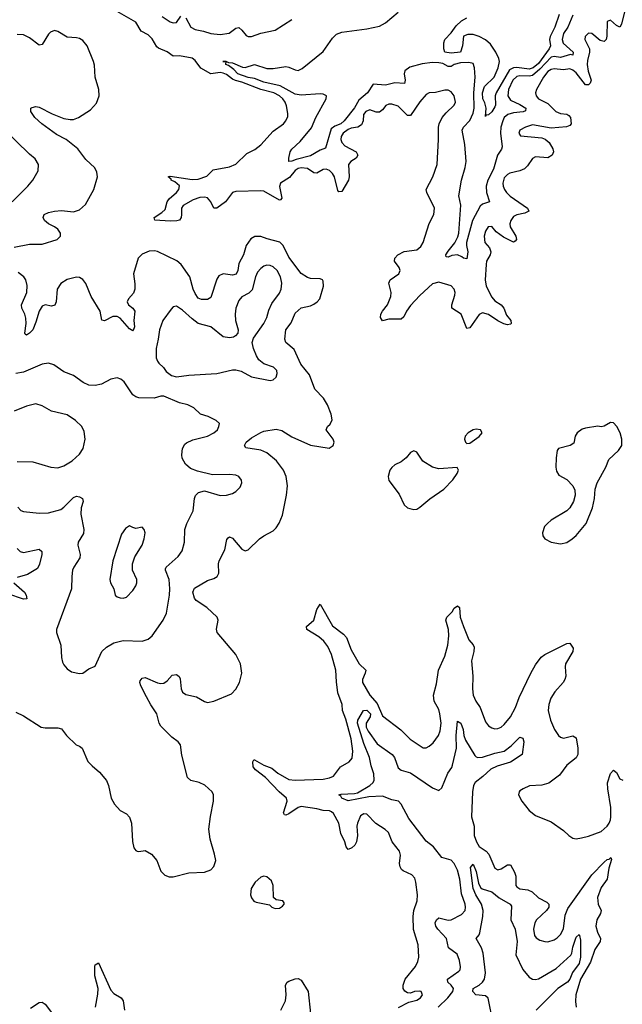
# Model space of a CAD drawing. Header units: inches. Extents: x 1682530 to 1839546, y 640742 to 791647.
# Tile 65 of 256: x 1704746 to 1708606, y 681888 to 688198. Entities that reach past the tile are written whole.
import ezdxf

# ---------------------------------------------------------------- set-up
doc = ezdxf.new("R2010")
doc.units = ezdxf.units.IN
doc.header["$MEASUREMENT"] = 0
doc.layers.add('B7608', color=7, linetype='Continuous')

msp = doc.modelspace()

# ---------------------------------------------------------------- linework, layer by layer
at = {"layer": 'B7608', "color": 5}
for points, elevation in [([(1708631.5, 688290), (1708600.8, 688170), (1708590, 688149.5), (1708570, 688160.5), (1708530, 688194.7), (1708510, 688185.2), (1708508, 688092), (1708502, 688070), (1708490, 688058), (1708463.4, 688063.4), (1708410, 688109.7), (1708390, 688111), (1708369.1, 688090), (1708366.9, 688070), (1708396.3, 688010), (1708396.8, 687990), (1708383.1, 687936.9), (1708382.2, 687910), (1708387.9, 687867.9), (1708407.7, 687810), (1708401.3, 687790), (1708390, 687780.3), (1708370, 687780.8), (1708310, 687856.1), (1708290, 687874.1), (1708270, 687882.8), (1708230, 687875.9), (1708170, 687882.5), (1708150, 687878.2), (1708130, 687865), (1708101.3, 687830), (1708055.9, 687750), (1708050.2, 687730), (1708053.8, 687710), (1708070.4, 687690), (1708130, 687660.2), (1708180.2, 687610), (1708210, 687597.4), (1708251.6, 687591.6), (1708263.9, 687583.9), (1708273.8, 687570), (1708278.9, 687530), (1708270, 687519.7), (1708248.4, 687511.6), (1708150, 687503), (1708030, 687523.1), (1707986.8, 687510), (1707948.9, 687490), (1707943.1, 687470), (1707954.4, 687454.4), (1708090, 687440.1), (1708112.5, 687432.5), (1708137.1, 687410), (1708160.2, 687370), (1708165.8, 687350), (1708156.1, 687330), (1708130, 687313.3), (1708050, 687319.3), (1708030, 687308.2), (1707999.7, 687260.3), (1707978.9, 687241.1), (1707950, 687228.5), (1707885.5, 687214.5), (1707870, 687206.6), (1707850, 687185.1), (1707841.7, 687150), (1707843.8, 687130), (1707851.1, 687110), (1707865.4, 687090), (1707887.4, 687067.4), (1707998, 686990), (1708007.2, 686970), (1707982.7, 686957.3), (1707930, 686947.6), (1707910, 686935.5), (1707891.3, 686910), (1707886.2, 686890), (1707888.6, 686870), (1707925, 686810), (1707927.7, 686790), (1707920.8, 686779.2), (1707910, 686772.2), (1707844.6, 686804.6), (1707799.1, 686839.1), (1707770, 686872.4), (1707747.6, 686870), (1707730, 686842), (1707720.7, 686810), (1707724.7, 686770), (1707755.4, 686735.4), (1707764.2, 686710), (1707759.7, 686690), (1707737.2, 686650), (1707733.7, 686630), (1707728.4, 686530), (1707733.2, 686490), (1707770, 686418.9), (1707790, 686396.8), (1707830.2, 686370), (1707847.6, 686350), (1707865, 686305), (1707891.3, 686270), (1707894, 686250), (1707890, 686246.3), (1707870, 686242.7), (1707847.9, 686247.9), (1707810, 686267.2), (1707750, 686307.5), (1707710, 686318.2), (1707690, 686308.6), (1707630, 686223), (1707610, 686218.4), (1707573.8, 686310), (1707515.1, 686350), (1707513.5, 686370), (1707532.8, 686432.8), (1707534.6, 686450), (1707529.7, 686470), (1707510, 686491.2), (1707430, 686515), (1707390, 686504.2), (1707310, 686430.8), (1707250, 686366.8), (1707224.2, 686330), (1707207.1, 686292.9), (1707190, 686277.8), (1707110, 686278.5), (1707070, 686267.3), (1707057.8, 686290), (1707060.2, 686310), (1707070.6, 686330), (1707103.2, 686370), (1707123.7, 686423.7), (1707125.7, 686450), (1707109.9, 686510.1), (1707119.8, 686530), (1707175.6, 686570), (1707183.5, 686590), (1707176.5, 686610), (1707147.7, 686650), (1707148.3, 686670), (1707168.6, 686690), (1707210, 686712), (1707290, 686723.2), (1707316.6, 686743.4), (1707331, 686770), (1707370, 686890.7), (1707399.7, 686950), (1707404.2, 686990), (1707354, 687090), (1707349.8, 687110), (1707393.6, 687190), (1707419.8, 687270), (1707429.9, 687430), (1707428.5, 687510), (1707433.3, 687530), (1707451.6, 687570), (1707478.5, 687601.5), (1707530, 687648.9), (1707536.8, 687670), (1707529.7, 687710), (1707510, 687734.7), (1707490, 687745.4), (1707470, 687746), (1707410, 687731.1), (1707370, 687728), (1707350, 687717.6), (1707310, 687672), (1707250, 687584.5), (1707230, 687583.1), (1707170, 687643.1), (1707130, 687657.2), (1707110, 687656.1), (1707092, 687648), (1707070, 687619.7), (1707050, 687606), (1707030, 687605.1), (1706990, 687619.3), (1706963.7, 687610), (1706948.6, 687590), (1706946.4, 687550), (1706936.5, 687523.5), (1706911.3, 687508.7), (1706870, 687502.5), (1706850, 687493.6), (1706817.8, 687470), (1706804.6, 687450), (1706803.2, 687430), (1706810.2, 687410), (1706829.1, 687390), (1706900.8, 687350), (1706912.7, 687330), (1706901.7, 687310), (1706867.9, 687290), (1706853, 687270), (1706855.8, 687190), (1706852, 687170), (1706810, 687096.4), (1706790, 687094), (1706783.9, 687103.9), (1706763.2, 687190), (1706750, 687212.5), (1706730, 687231.7), (1706710, 687240.9), (1706690, 687238), (1706650, 687213.3), (1706630, 687217), (1706590, 687243.1), (1706550, 687248.7), (1706530, 687245), (1706510, 687230.9), (1706474.5, 687185.5), (1706416.4, 687150), (1706409.7, 687129.7), (1706426.4, 687053.6), (1706417.6, 687042.4), (1706410, 687041.1), (1706310, 687098.7), (1706290, 687101.8), (1706130, 687097.1), (1706110, 687089.9), (1706064.3, 687030), (1706010, 686989.4), (1705989, 686989), (1705971.6, 687030), (1705950, 687055.8), (1705930, 687061.4), (1705901, 687059), (1705856.4, 687043.6), (1705793.5, 687006.5), (1705783.2, 686990), (1705783.3, 686950), (1705779.7, 686930), (1705770, 686913.2), (1705752, 686908), (1705710, 686906.6), (1705612.7, 686912.7), (1705608.2, 686930), (1705657.7, 686962.3), (1705678.5, 686981.5), (1705690.4, 687030), (1705704.5, 687050), (1705750.6, 687089.4), (1705766.2, 687110), (1705770, 687132.9), (1705739, 687159), (1705716.9, 687170), (1705715.8, 687175.8), (1705697, 687190), (1705710, 687194.3), (1705850, 687173.4), (1705890, 687176.6), (1705945.4, 687194.6), (1705985.1, 687234.9), (1706090, 687255.7), (1706130, 687271), (1706200.6, 687339.4), (1706253.3, 687366.7), (1706290, 687395.5), (1706370, 687484), (1706435.1, 687530), (1706451.5, 687550), (1706463.5, 687576.5), (1706464.4, 687595.6), (1706455.1, 687644.9), (1706446.8, 687670), (1706431.6, 687690), (1706410.6, 687710), (1706374.8, 687730), (1706290, 687750.5), (1706170, 687797.3), (1706128.1, 687808.1), (1706110, 687816.1), (1706070, 687846.3), (1706050, 687854.1), (1706030, 687858.3), (1705970, 687851.1), (1705906.8, 687886.8), (1705870, 687935.6), (1705850, 687951.5), (1705770, 687966.1), (1705730, 687964.2), (1705690, 687992.3), (1705635, 688015), (1705624, 688024), (1705594, 688074), (1705570, 688101.5), (1705524.5, 688124.5), (1705490, 688181), (1705370, 688250.6)], 480), ([(1708290, 688227.1), (1708256.4, 688150), (1708230, 688109.7), (1708220.1, 688070), (1708227.7, 688047.7), (1708292.2, 687990), (1708288.6, 687971.4), (1708274.3, 687974.3), (1708210, 687956.1), (1708170, 687960.8), (1708150, 687956.6), (1708078.7, 687881.3), (1708030, 687840.9), (1708010, 687835), (1707950, 687837.9), (1707930, 687833.5), (1707905.3, 687810), (1707877.1, 687750), (1707873.1, 687710), (1707890, 687682.2), (1707950, 687654.5), (1707989.2, 687630), (1707986.4, 687613.6), (1707971.8, 687608.2), (1707910, 687601.3), (1707874, 687590), (1707850, 687570.4), (1707839.9, 687550), (1707829.2, 687510), (1707826, 687470), (1707836.8, 687383.2), (1707832.3, 687367.7), (1707806.2, 687330), (1707780.8, 687239.2), (1707745.6, 687170), (1707734.4, 687130), (1707737.2, 687090), (1707755.3, 687030), (1707710, 687016), (1707696.6, 687003.4), (1707646.7, 686910), (1707608, 686770), (1707607.4, 686750), (1707615.9, 686710), (1707610, 686666), (1707590, 686668.7), (1707579, 686679), (1707550, 686690.7), (1707513.6, 686686.4), (1707490, 686675.8), (1707478, 686678), (1707475.8, 686690), (1707490, 686714.3), (1707533, 686767.1), (1707552.9, 686807.1), (1707558.8, 686830), (1707571.1, 687010), (1707559.8, 687070), (1707576.3, 687170), (1707599.9, 687250), (1707605.9, 687290), (1707597, 687397), (1707581.2, 687490), (1707589.1, 687510), (1707630, 687552.1), (1707650, 687599.6), (1707657.3, 687630), (1707654.6, 687730), (1707664.1, 687830), (1707660.3, 687890), (1707650, 687916.4), (1707623.9, 687923.9), (1707570, 687921.5), (1707530.2, 687910), (1707510, 687898.7), (1707490, 687896.9), (1707456.2, 687916.2), (1707430, 687922), (1707390, 687922.4), (1707324.9, 687915.1), (1707246.2, 687893.8), (1707214.2, 687870), (1707209, 687850), (1707216.1, 687810), (1707211.7, 687788.3), (1707150, 687793.5), (1707090, 687777.2), (1707010, 687784.4), (1706973.1, 687730), (1706918.4, 687681.6), (1706890, 687632.1), (1706825.6, 687550), (1706802.4, 687530), (1706763.9, 687516.1), (1706742, 687497.9), (1706705.6, 687374.4), (1706670, 687360.9), (1706610, 687325), (1706517.4, 687302.6), (1706490, 687290.9), (1706470, 687289.2), (1706469.9, 687310), (1706478.8, 687350), (1706490, 687368), (1706541.9, 687418.1), (1706615.9, 687504.1), (1706643.1, 687570), (1706709.8, 687690), (1706711.4, 687710), (1706690, 687720.7), (1706670, 687722.9), (1706550, 687715.1), (1706510, 687720.1), (1706414.3, 687774.3), (1706310, 687796.7), (1706250, 687821.6), (1706210, 687828), (1706143, 687850), (1706117.9, 687877.9), (1706084, 687904), (1706066, 687910), (1706068.9, 687928.9), (1706048, 687930), (1706070, 687930.2), (1706083.4, 687923.4), (1706110, 687921.6), (1706172.7, 687892.7), (1706190, 687890.8), (1706250, 687911.4), (1706330, 687885.4), (1706370, 687885.2), (1706450, 687898.4), (1706470, 687894.2), (1706510, 687875.5), (1706530, 687872.8), (1706554.9, 687885.1), (1706690, 687994.6), (1706750, 688080.3), (1706776.1, 688103.9), (1706810, 688116.9), (1706970, 688138.5), (1707050, 688155.8), (1707090, 688178.3), (1707170, 688246)], 460), ([(1708201.3, 688230), (1708173.2, 688150), (1708144.3, 688090), (1708139, 688070), (1708145.3, 688030), (1708137.9, 688010), (1708070, 687917.8), (1708034.4, 687890), (1708010, 687881.6), (1707929.7, 687890.3), (1707910, 687889), (1707884.2, 687875.8), (1707797.4, 687730), (1707791.3, 687710), (1707794.7, 687650), (1707790, 687638.4), (1707770, 687608), (1707750, 687587.3), (1707734.4, 687585.6), (1707730, 687578), (1707733.7, 687630), (1707725.7, 687665.7), (1707713.6, 687690), (1707711.1, 687730), (1707723.5, 687770), (1707786.3, 687830), (1707811.9, 687890), (1707819.8, 687930), (1707815.8, 687950), (1707797.1, 687990), (1707760.9, 688040.9), (1707728.9, 688068.9), (1707690.3, 688090.3), (1707650, 688102.6), (1707616.5, 688103.5), (1707588.8, 688091.2), (1707582.3, 688030), (1707570, 687989.2), (1707510, 687983.6), (1707469, 687990), (1707464, 688010), (1707464, 688050), (1707469, 688070), (1707510, 688113), (1707542.7, 688157.3), (1707577, 688190), (1707609.8, 688210.2)], 440), ([(1705658.7, 688218.7), (1705710, 688183.4), (1705730, 688177.2), (1705750, 688178.8), (1705778.8, 688221.2)], 480), ([(1705810, 688210.2), (1705842.8, 688150), (1705870, 688135.4), (1705924.3, 688124.2), (1705970, 688108.7), (1706030, 688102.9), (1706087.8, 688112.2), (1706130, 688143.1), (1706150, 688146.7), (1706170, 688130.5), (1706197, 688097), (1706210, 688089), (1706230, 688090.3), (1706290, 688110.3), (1706382, 688130), (1706490, 688198)], 480), ([(1704710, 686740.9), (1704810, 686758.2), (1704890, 686758.9), (1704986.6, 686790), (1705007.6, 686810), (1705008, 686830), (1704990, 686854.5), (1704969.6, 686870), (1704929.9, 686889.9), (1704906, 686910), (1704896.4, 686930), (1704903, 686950), (1704930, 686962.2), (1704969.9, 686970.1), (1705014.3, 686974.3), (1705090, 686965.5), (1705130, 686979.7), (1705166.9, 687013.1), (1705220.7, 687110), (1705244.4, 687190), (1705241, 687221), (1705227.4, 687247.4), (1705170, 687301.6), (1705119.1, 687370), (1705044.4, 687430), (1704983, 687462.9), (1704887.8, 687530), (1704844.2, 687570), (1704816.9, 687610), (1704818.4, 687630), (1704825.8, 687634.2), (1704850, 687640.7), (1704870, 687636.9), (1704954.7, 687594.7), (1705030, 687565.2), (1705070, 687557.4), (1705090, 687558.9), (1705123.5, 687570), (1705200.4, 687619.6), (1705237.6, 687662.4), (1705256.3, 687710), (1705253.7, 687750), (1705229.1, 687830), (1705225.5, 687905.5), (1705219.4, 687930), (1705178.3, 688030), (1705150, 688063.8), (1705130, 688076.5), (1705110, 688081.8), (1705050, 688086.4), (1704990, 688122.4), (1704970, 688127.6), (1704942.7, 688117.2), (1704930, 688104.5), (1704890, 688038.7), (1704870, 688034.7), (1704810, 688082.2), (1704770, 688101.5), (1704730, 688102.7)], 520), ([(1704697.4, 687030), (1704797.6, 687130), (1704829.6, 687170), (1704864.5, 687230), (1704866.6, 687270), (1704845.8, 687305.8), (1704810, 687335.1), (1704640.6, 687500.6)], 540), ([(1704720.7, 683760.7), (1704770, 683737), (1704884.7, 683664.7), (1704910, 683660.2), (1704990, 683660.8), (1705013.2, 683653.2), (1705046.7, 683610), (1705108, 683550), (1705130, 683542.4), (1705145.5, 683530), (1705183.7, 683443.7), (1705210, 683415.5), (1705256.9, 683376.9), (1705301.7, 683321.7), (1705315.5, 683290), (1705333, 683210), (1705353.4, 683170), (1705390, 683130.7), (1705430, 683108.4), (1705450, 683087.3), (1705463.1, 683050), (1705468.5, 682931.5), (1705478.4, 682890), (1705490, 682873.4), (1705498, 682870), (1705510, 682866.7), (1705550, 682874.4), (1705590.9, 682850.9), (1705624.9, 682810), (1705650, 682741), (1705674.9, 682714.9), (1705704.7, 682704.7), (1705730, 682704.4), (1705830, 682731.5), (1705930, 682735.8), (1705970, 682750.6), (1705990, 682771), (1706001.6, 682810), (1705994.3, 682850), (1705965.8, 682945.8), (1705957.8, 683010), (1705967.4, 683092.6), (1705988.2, 683190), (1705987.8, 683230), (1705979.6, 683250), (1705931.9, 683291.9), (1705896, 683310), (1705842.9, 683322.9), (1705822, 683342), (1705785.1, 683485.1), (1705775.6, 683550), (1705760.9, 683570), (1705720.7, 683600.7), (1705649.7, 683670), (1705639.7, 683690), (1705625.7, 683750), (1705586.3, 683806.3), (1705557.6, 683857.6), (1705521.9, 683930), (1705516.3, 683950), (1705518.3, 683961.7), (1705530, 683978.8), (1705550, 683982.3), (1705630, 683947.7), (1705650, 683943.9), (1705670, 683946.8), (1705690, 683960.2), (1705723.3, 683996.7), (1705750, 684002.2), (1705768.7, 683988.7), (1705775, 683975), (1705780.7, 683910), (1705790, 683889.1), (1705810, 683874.3), (1705878, 683858), (1705930, 683828.2), (1705950, 683823), (1705990, 683830.4), (1706102.7, 683877.3), (1706130, 683906.8), (1706154.5, 683950), (1706169.6, 684010.4), (1706160.5, 684070), (1706131.5, 684130), (1706011.9, 684270), (1706007.9, 684292.1), (1706018.3, 684350), (1706011.2, 684370), (1705944.4, 684430), (1705876.4, 684476.4), (1705865.5, 684490), (1705854.8, 684530), (1705865.9, 684554.1), (1705950, 684604.7), (1705990, 684616.5), (1706011.8, 684630), (1706021.3, 684650), (1706020.2, 684710), (1706024.2, 684730), (1706059.7, 684800.3), (1706072.9, 684867.1), (1706081.7, 684878.3), (1706090, 684883.8), (1706110, 684875.8), (1706170, 684804), (1706190, 684793.4), (1706210, 684800.5), (1706282.7, 684870), (1706310, 684890.4), (1706370, 684923), (1706390, 684942), (1706408.5, 684971.6), (1706430, 685022.8), (1706456.2, 685150), (1706461.6, 685210), (1706452.9, 685270), (1706436.8, 685310), (1706390.6, 685370), (1706330, 685422.8), (1706290, 685439.6), (1706194.5, 685454.5), (1706186.3, 685470), (1706196.8, 685490), (1706230, 685518.2), (1706290, 685552.8), (1706310, 685560.3), (1706390, 685572.8), (1706424.5, 685564.5), (1706490, 685524.6), (1706610, 685472.2), (1706728.7, 685451.3), (1706754, 685470), (1706761.2, 685490), (1706754.5, 685510), (1706709.5, 685570), (1706718, 685590), (1706734.1, 685605.9), (1706747.3, 685632.8), (1706742, 685670), (1706717.8, 685730), (1706691.9, 685771.9), (1706637.7, 685830), (1706602.7, 685922.7), (1706547.4, 685990), (1706505.2, 686085.2), (1706451.2, 686130), (1706444.2, 686150), (1706450.9, 686210), (1706484.4, 686255.6), (1706510, 686318), (1706550, 686351.1), (1706610, 686364.3), (1706630, 686375), (1706652.3, 686390), (1706668.6, 686410), (1706691.8, 686490), (1706690, 686522), (1706685.2, 686530), (1706670, 686536.9), (1706610, 686539.1), (1706590, 686544.7), (1706550, 686571.1), (1706470, 686676.2), (1706434.6, 686750), (1706412, 686772), (1706332.4, 686792.4), (1706290, 686808.2), (1706251.7, 686808.3), (1706226.4, 686793.6), (1706197.4, 686750), (1706179.5, 686690), (1706150, 686636.3), (1706143, 686590), (1706133.6, 686566.4), (1706110, 686561.5), (1706050.2, 686569.8), (1706022.7, 686557.3), (1706010, 686535.1), (1705970, 686417.4), (1705950, 686405), (1705910, 686404.2), (1705890, 686414), (1705870, 686443.1), (1705858.3, 686470), (1705837, 686550), (1705781.1, 686630), (1705751.9, 686651.9), (1705630, 686712.1), (1705610, 686717.6), (1705575.3, 686715.3), (1705530, 686696.1), (1705505.5, 686670), (1705476.1, 686570), (1705484.5, 686504.5), (1705483.3, 686470), (1705474.6, 686445.4), (1705443.8, 686410), (1705434.7, 686390), (1705442.6, 686370), (1705470.3, 686350), (1705483.8, 686330), (1705478.2, 686270), (1705482, 686230), (1705474, 686206), (1705470, 686203.5), (1705450, 686216.5), (1705390, 686284.6), (1705370, 686296.2), (1705343.7, 686296.3), (1705290, 686268.4), (1705272, 686272), (1705262.4, 686330), (1705204.5, 686424.5), (1705170, 686507.8), (1705150, 686532.8), (1705130, 686545.1), (1705110, 686548.3), (1705050, 686531.8), (1705010, 686507.1), (1704985.7, 686470), (1704980.7, 686390), (1704971.8, 686368.2), (1704950, 686362.7), (1704910, 686370.6), (1704890, 686361.8), (1704870, 686329.7), (1704850, 686258.4), (1704830.9, 686210), (1704810, 686188.5), (1704790, 686177), (1704782.3, 686182.3), (1704778.4, 686190), (1704787.4, 686250), (1704784.9, 686285), (1704778.5, 686310), (1704759.3, 686350), (1704757, 686370), (1704791.4, 686450), (1704793.5, 686493.5), (1704786.3, 686530), (1704772, 686550), (1704737.1, 686577.1)], 520), ([(1704733.3, 685073.3), (1704752.7, 685052.8), (1704770, 685045.7), (1704870, 685034.9), (1704930, 685038.7), (1705010, 685059.6), (1705030, 685073.8), (1705090, 685136.1), (1705110, 685143.6), (1705130, 685141.1), (1705148, 685130), (1705151.8, 685110), (1705140.7, 685070), (1705138.4, 685030), (1705157.8, 684930), (1705154.5, 684905.5), (1705120.3, 684850), (1705119.6, 684830), (1705133.6, 684770), (1705131.3, 684750), (1705092.9, 684690), (1705085.2, 684670), (1705079.6, 684630), (1705078.3, 684550), (1704982, 684290), (1704983, 684270), (1705010.4, 684190), (1705014.4, 684110), (1705021.4, 684081.4), (1705030, 684062.8), (1705050, 684038.8), (1705078.5, 684018.5), (1705128.3, 684008.3), (1705150, 684010.5), (1705190, 684037.3), (1705230, 684054.8), (1705273.3, 684150), (1705302.3, 684177.7), (1705350, 684204.2), (1705410, 684220.2), (1705530, 684214.9), (1705570, 684228.9), (1705595.1, 684250), (1705664.7, 684350), (1705686.3, 684393.7), (1705705.8, 684510), (1705708.2, 684550), (1705703.7, 684610), (1705679.3, 684670), (1705680.9, 684679.1), (1705684, 684690), (1705762.2, 684757.8), (1705786.8, 684793.2), (1705801.4, 684850), (1705803.5, 684930), (1705816, 684970), (1705858, 685050), (1705865.7, 685130), (1705872.2, 685147.8), (1705891.1, 685168.9), (1705930, 685178.4), (1706030, 685148.9), (1706070, 685150.4), (1706110, 685162.4), (1706130, 685173.4), (1706158.3, 685201.7), (1706169.4, 685230), (1706166.8, 685246.8), (1706149.2, 685270), (1706130, 685279.6), (1706090, 685283.5), (1705981.3, 685281.3), (1705884.5, 685304.5), (1705841.2, 685321.2), (1705807.6, 685350), (1705787.4, 685387.4), (1705784, 685410), (1705788.2, 685450), (1705803.1, 685476.9), (1705813.7, 685486.3), (1705854.9, 685505.1), (1705948.7, 685530), (1705989.5, 685550.5), (1706013.2, 685570), (1706022.7, 685590), (1706025.2, 685610), (1706004, 685630), (1705953.9, 685653.9), (1705904, 685670), (1705861.2, 685710), (1705824, 685730), (1705770, 685742.4), (1705670, 685785.2), (1705650, 685785.2), (1705607.7, 685772.3), (1705510, 685774), (1705490, 685780.7), (1705470, 685793.2), (1705416.3, 685876.3), (1705394.2, 685894.2), (1705370, 685901.7), (1705330, 685894.7), (1705270, 685861.6), (1705230, 685853.3), (1705190, 685855.8), (1705151.9, 685871.9), (1705090, 685918.7), (1705030, 685942), (1704965.8, 685985.8), (1704930, 685996.4), (1704890, 685991), (1704770, 685938.7), (1704721, 685930)], 540), ([(1704730, 685366.9), (1704830, 685364), (1704944.7, 685330), (1704990, 685326.5), (1705030, 685338.9), (1705082, 685370), (1705130, 685413), (1705153.6, 685450), (1705165.1, 685510), (1705159.3, 685559.3), (1705144.5, 685590), (1705104.5, 685630), (1705050, 685666), (1704950, 685689.8), (1704890, 685724), (1704850, 685735.4), (1704790, 685722.2), (1704710.5, 685690)], 560), ([(1704730, 684809), (1704750.2, 684790.1), (1704770, 684783.2), (1704870, 684804.6), (1704888.5, 684790), (1704887.9, 684770), (1704872.2, 684707.8), (1704859.3, 684680.7), (1704797.1, 684642.9), (1704730, 684623.8)], 520), ([(1704709.2, 684590), (1704776.5, 684530), (1704787.7, 684510), (1704792.4, 684487.6), (1704770, 684485.5), (1704670, 684517.8)], 520), ([(1707172.4, 681867.6), (1707238, 681902), (1707290, 681915.3), (1707314.3, 681930), (1707326, 681950), (1707317, 681970), (1707310, 681972.8), (1707276, 681970), (1707250, 681960.5), (1707230, 681961.6), (1707213.1, 681973.1), (1707203.5, 681990), (1707202.2, 682010), (1707215.3, 682050), (1707282.4, 682130), (1707297.1, 682162.9), (1707302.3, 682190), (1707298.2, 682270), (1707268.5, 682368.5), (1707266.6, 682450), (1707271.5, 682490), (1707291.2, 682551.2), (1707295.4, 682590), (1707284.7, 682670), (1707276.4, 682696.4), (1707257.5, 682717.5), (1707203, 682743), (1707191.9, 682751.9), (1707182.3, 682770), (1707179.8, 682790), (1707184.6, 682844.6), (1707178.9, 682870), (1707132.8, 682930), (1707108.3, 682988.3), (1707088.1, 683008.1), (1707026.5, 683046.5), (1706970, 683106.6), (1706950, 683109.6), (1706930, 683096.2), (1706910.3, 683050), (1706906.7, 683030), (1706911, 682970), (1706903.5, 682930), (1706892.4, 682907.6), (1706874.7, 682890), (1706850, 682881), (1706836.5, 682896.5), (1706827.9, 682930), (1706803.1, 682983), (1706790.9, 683050), (1706756.2, 683110), (1706742.7, 683122.7), (1706730, 683128.9), (1706690, 683129.9), (1706650, 683141.5), (1706550, 683156.6), (1706530, 683148.7), (1706470, 683109.9), (1706450, 683100.4), (1706442, 683102), (1706436.2, 683116.2), (1706460.4, 683190), (1706454.3, 683210), (1706408.8, 683248.8), (1706321.2, 683341.2), (1706256.5, 683390), (1706242, 683410), (1706238.8, 683441.2), (1706245.2, 683454.8), (1706250, 683455.2), (1706310, 683420.4), (1706362.2, 683402.2), (1706400.7, 683370), (1706470, 683329), (1706510, 683324.6), (1706690, 683331.6), (1706730, 683339.3), (1706756.9, 683350), (1706801.3, 683410), (1706857.6, 683442.4), (1706875.4, 683464.6), (1706879.8, 683510), (1706868.5, 683590), (1706834.6, 683714.6), (1706814.8, 683770), (1706811.3, 683810), (1706784.9, 683884.9), (1706774.8, 683954.8), (1706770.3, 684030), (1706744.3, 684130), (1706720.5, 684180.5), (1706694.6, 684214.6), (1706662.4, 684242.4), (1706584.7, 684290), (1706583, 684310), (1706629.9, 684350.1), (1706650, 684418), (1706670, 684453), (1706750, 684314.3), (1706820.1, 684260.1), (1706838.9, 684238.9), (1706870, 684159.6), (1706921.2, 684070), (1706962.8, 684030), (1706959.4, 684010), (1706942, 683970), (1706942.3, 683950), (1706988.1, 683870), (1707036.2, 683816.2), (1707070, 683737.3), (1707187.9, 683647.9), (1707246.8, 683586.8), (1707330, 683532.2), (1707350, 683532), (1707370, 683542.6), (1707395.4, 683564.6), (1707429.7, 683610), (1707439.8, 683640.2), (1707445.4, 683690), (1707438, 683750), (1707430, 683777.6), (1707401.2, 683830), (1707396.8, 683870), (1707417.1, 683942.9), (1707429.8, 684030), (1707470, 684119.5), (1707487.7, 684190), (1707494.6, 684250), (1707493.5, 684290), (1707476.2, 684350), (1707483.1, 684370), (1707515.9, 684404.1), (1707530, 684426), (1707550, 684441.3), (1707563.8, 684430), (1707567, 684370), (1707588.7, 684308.7), (1707623.5, 684223.5), (1707652, 684192), (1707656.4, 684176.4), (1707655, 684150), (1707641.1, 684090), (1707648.2, 683990), (1707646, 683910), (1707651.3, 683870), (1707667.9, 683830), (1707694.9, 683790), (1707730, 683699.1), (1707750, 683672.7), (1707770, 683659.5), (1707790, 683653.7), (1707810, 683654.9), (1707830, 683664.6), (1707850, 683681.7), (1707890, 683731.4), (1707922.1, 683790), (1707945.7, 683854.3), (1708019.4, 684010), (1708050, 684063), (1708087.4, 684112.6), (1708110, 684129.4), (1708250, 684200.3), (1708270, 684202), (1708291.7, 684170), (1708288.9, 684150), (1708242.7, 684070), (1708239.6, 684050), (1708244, 683990), (1708238.5, 683970), (1708226.5, 683950), (1708174.9, 683890), (1708149.1, 683850), (1708135.6, 683810), (1708131.8, 683770), (1708145.3, 683710), (1708171.7, 683650), (1708197.1, 683610), (1708210, 683600.3), (1708230, 683594.6), (1708290, 683608.8), (1708310, 683594.9), (1708321.4, 683530), (1708322, 683490), (1708310, 683468.6), (1708250, 683420.5), (1708202.9, 683357.1), (1708135.5, 683304.5), (1708090, 683292.6), (1708012.7, 683287.3), (1707971.3, 683270), (1707950, 683255.3), (1707944.7, 683250), (1707941, 683230), (1707962.8, 683190), (1708010, 683130.8), (1708050, 683098.8), (1708150, 683057.3), (1708230, 683002), (1708264, 682970), (1708290, 682952.7), (1708310, 682948.7), (1708345.6, 682954.4), (1708390, 682965.7), (1708470, 682995), (1708510, 683029.2), (1708522.4, 683050), (1708531.2, 683070), (1708533.4, 683090), (1708533.2, 683150), (1708513.9, 683270), (1708512, 683308), (1708530, 683366.4), (1708550, 683388), (1708570, 683373.4), (1708590, 683332.7), (1708610, 683324.4)], 480), ([(1707426.8, 681870), (1707488.2, 681930), (1707520.2, 681970), (1707525.3, 681990), (1707510.8, 682010), (1707487.8, 682030), (1707487.1, 682050), (1707559.2, 682100.8), (1707568.6, 682110), (1707570.8, 682129.2), (1707563.9, 682170), (1707548.8, 682208.8), (1707493.7, 682250), (1707481.1, 682310), (1707423.7, 682370), (1707412.3, 682390), (1707408.5, 682410), (1707415.1, 682430), (1707430, 682442.4), (1707490, 682427.1), (1707510, 682429.4), (1707575.8, 682464.2), (1707598.7, 682490), (1707602.2, 682510), (1707599.4, 682530), (1707577.1, 682597.1), (1707566.2, 682690), (1707550, 682748.4), (1707530, 682789.8), (1707510, 682812), (1707449.9, 682829.9), (1707397, 682897), (1707350, 682933.7), (1707238.6, 683078.6), (1707190.7, 683170.7), (1707172.8, 683190), (1707130, 683198.1), (1707070, 683221.9), (1706983, 683217), (1706850, 683192), (1706809.8, 683210), (1706802.7, 683222.7), (1706789.6, 683230), (1706804.9, 683235.1), (1706890, 683239), (1706910, 683244.1), (1706989.9, 683290.1), (1707009.8, 683310), (1707016.4, 683323.6), (1707015.5, 683364.5), (1706997.5, 683417.5), (1706985.9, 683470), (1706950, 683559.7), (1706909.9, 683690), (1706912.4, 683710), (1706948, 683772), (1706970, 683772.4), (1706992.3, 683750), (1706990.6, 683730), (1706966.4, 683690), (1706965.2, 683665.2), (1706978, 683638), (1707036.4, 683556.4), (1707131.8, 683490), (1707146.8, 683470), (1707170, 683402.8), (1707190, 683389.3), (1707250, 683371), (1707390, 683275.3), (1707430, 683257.4), (1707450, 683275.3), (1707488.1, 683370), (1707514.3, 683405.8), (1707519.4, 683420.6), (1707544.7, 683530), (1707541.7, 683610), (1707550, 683702.8), (1707572.7, 683690), (1707587.5, 683650), (1707591.9, 683610), (1707601.4, 683581.4), (1707661.9, 683481.9), (1707670, 683473.2), (1707680.7, 683470), (1707710, 683471.9), (1707790, 683497.6), (1707850, 683510.1), (1707895.4, 683544.6), (1707950, 683600.4), (1707970, 683593), (1707975.9, 683570), (1707964.9, 683490), (1707890, 683440.2), (1707804.7, 683415.3), (1707764.7, 683395.3), (1707712.7, 683347.3), (1707663.8, 683310), (1707653.7, 683290), (1707646, 683250), (1707641.1, 683090), (1707657.6, 683030), (1707656.8, 682970), (1707671.6, 682930), (1707690, 682899.7), (1707733.6, 682870), (1707751.1, 682850), (1707790, 682761.3), (1707810, 682749.2), (1707830, 682755.5), (1707870, 682782.4), (1707890, 682781.7), (1707915.7, 682735.7), (1707924.1, 682710), (1707924.4, 682650), (1707930, 682642), (1707950, 682627.7), (1708001.3, 682621.3), (1708028.5, 682610), (1708070, 682571.6), (1708122.6, 682542.6), (1708136.4, 682530), (1708135.3, 682510), (1708120.3, 682490), (1708056, 682430), (1708046.3, 682410), (1708036.9, 682370), (1708043.1, 682330), (1708053.7, 682313.7), (1708078.5, 682298.5), (1708110, 682290.3), (1708130, 682288.9), (1708170, 682301.1), (1708190, 682313.4), (1708210, 682334.6), (1708230, 682372.4), (1708240.9, 682459.1), (1708258, 682502), (1708410, 682719), (1708490, 682798.6), (1708510, 682815.3), (1708521.6, 682818.4), (1708532, 682830), (1708536.7, 682816.7), (1708519, 682761.1), (1708510.2, 682690), (1708470, 682637.2), (1708447.8, 682572.2), (1708450.9, 682530.9), (1708470.2, 682490), (1708467.5, 682470), (1708444.1, 682430), (1708437.5, 682390), (1708446.4, 682350), (1708466.7, 682310), (1708463.9, 682290), (1708430, 682238.7), (1708402.3, 682157.7), (1708338.2, 682050), (1708309.1, 681950), (1708305.7, 681905.7), (1708310.3, 681870.3)], 460), ([(1707778.6, 681770), (1707747.2, 681927.2), (1707730, 681942), (1707668.2, 681950), (1707648, 681970), (1707650, 681990.2), (1707690, 682010.8), (1707710.3, 682029.7), (1707722.5, 682050), (1707729.3, 682090), (1707715.6, 682215.6), (1707704.2, 682250), (1707671, 682310), (1707690, 682334), (1707694, 682346), (1707712.6, 682450), (1707715, 682490), (1707704.1, 682530), (1707667.3, 682590), (1707649.9, 682630), (1707634.2, 682765.8), (1707650, 682787.3), (1707670, 682739.3), (1707685.2, 682665.2), (1707697.6, 682637.6), (1707708.8, 682628.8), (1707769.7, 682609.6), (1707818.4, 682570), (1707887.2, 682530), (1707896.2, 682516.2), (1707892.7, 682430), (1707920.5, 682370), (1707933.7, 682290), (1707925.3, 682205.3), (1707970, 682111.7), (1708010, 682062), (1708030.1, 682050.1), (1708050, 682047.5), (1708070, 682051.6), (1708182.4, 682117.6), (1708277, 682203), (1708283.8, 682216.2), (1708290, 682254), (1708310, 682319.5), (1708330, 682336.3), (1708332.7, 682330), (1708339.3, 682299.3), (1708339.4, 682190), (1708329.2, 682150), (1708287.9, 682092.1), (1708270.8, 682049.2), (1708255.3, 682030), (1708192.9, 681990), (1708055.1, 681850)], 440), ([(1705232.3, 681870), (1705247.5, 681952.5), (1705247.9, 681990), (1705228.1, 682070), (1705227.8, 682130), (1705230, 682140.7), (1705250, 682154.8), (1705330, 681978), (1705350, 681958.6), (1705395.5, 681930), (1705410, 681910.7), (1705417.3, 681850)], 480), ([(1706419.6, 681850), (1706449.1, 681910), (1706452.8, 681950), (1706449, 682011), (1706459.6, 682030), (1706470, 682036.5), (1706510, 682051.5), (1706530, 682054), (1706550, 682043.8), (1706593.4, 681970), (1706609.2, 681830)], 480), ([(1704815.8, 681864.2), (1704870, 681898.9), (1704890, 681901.1), (1704910, 681888.9), (1704970, 681810.5)], 480)]:
    msp.add_lwpolyline(points, dxfattribs=dict(at, elevation=elevation))
for points, elevation in [([(1706330, 686624.7), (1706310, 686618.5), (1706290, 686603.5), (1706270, 686579.6), (1706256.2, 686550), (1706234.3, 686465.7), (1706214.4, 686445.6), (1706170, 686422), (1706150, 686398.4), (1706130.2, 686350), (1706125.4, 686310), (1706128.2, 686270), (1706144.6, 686210), (1706143.7, 686190), (1706129.1, 686170.9), (1706115.9, 686164.1), (1706090, 686158.7), (1706050, 686165.5), (1705970, 686229.8), (1705890, 686249.9), (1705850, 686279.9), (1705790, 686336.8), (1705750, 686363), (1705730, 686357), (1705716.9, 686343.1), (1705663.2, 686270), (1705640.7, 686210), (1705634.2, 686150), (1705621.3, 686090), (1705621.3, 686030), (1705628.7, 686008.7), (1705637.6, 685997.6), (1705667.3, 685970), (1705684.2, 685944.2), (1705718.3, 685918.3), (1705750, 685908.4), (1705830, 685919), (1706010, 685930.2), (1706110, 685953.1), (1706130, 685953.4), (1706164.9, 685944.9), (1706230, 685908.7), (1706350, 685884.9), (1706370, 685890.4), (1706390, 685907.7), (1706395.1, 685930), (1706392.4, 685950), (1706371.5, 685971.5), (1706310, 685992.6), (1706278.4, 686018.4), (1706262.9, 686042.9), (1706243.1, 686090), (1706236, 686130), (1706244.1, 686155.9), (1706310, 686250.4), (1706328.9, 686290), (1706342.7, 686337.3), (1706360.9, 686379.1), (1706410, 686445.3), (1706421.8, 686470), (1706425.7, 686510), (1706417, 686550), (1706395.9, 686590), (1706370, 686614), (1706350, 686622.7)], 540), ([(1708530, 685616.9), (1708490, 685593.3), (1708470, 685589.6), (1708450, 685592.8), (1708370, 685580.5), (1708350, 685573.3), (1708316.3, 685550), (1708304, 685530), (1708296.3, 685483.7), (1708272, 685470), (1708198, 685450), (1708190, 685438), (1708182, 685390), (1708180.7, 685330), (1708184.5, 685304.5), (1708199.8, 685279.8), (1708250, 685250.8), (1708290.4, 685210.4), (1708302.5, 685182.5), (1708304.9, 685150), (1708293.4, 685110), (1708270.3, 685069.7), (1708250.2, 685049.8), (1708150.8, 684990), (1708127.3, 684970), (1708108, 684950), (1708094, 684910), (1708097.3, 684890), (1708110.5, 684870.5), (1708150, 684850.5), (1708210, 684839.5), (1708250, 684848.5), (1708284.5, 684870), (1708310, 684892.4), (1708374.3, 684970), (1708415.6, 685070), (1708427.3, 685130), (1708431.8, 685190), (1708444.5, 685230), (1708500.5, 685330), (1708521, 685379), (1708582.9, 685437.1), (1708604, 685470), (1708603.8, 685510), (1708592.7, 685550), (1708570.5, 685590.5), (1708550, 685614)], 520), ([(1707670, 685574), (1707650.8, 685570), (1707618.4, 685550), (1707600.3, 685530), (1707594.4, 685510), (1707602, 685490), (1707610, 685483), (1707630, 685484.9), (1707690, 685526.7), (1707709.6, 685550), (1707697, 685570)], 520), ([(1707270, 685436), (1707250, 685425.2), (1707222, 685390), (1707190, 685363.7), (1707150, 685346), (1707130, 685329.2), (1707116.3, 685310), (1707106.4, 685270), (1707110, 685244.7), (1707176.7, 685156.7), (1707208.1, 685088.1), (1707230.6, 685070.6), (1707245.2, 685065.2), (1707270, 685059.1), (1707290, 685062), (1707310, 685073), (1707373, 685127), (1707462.9, 685190), (1707521.6, 685250), (1707549.4, 685290), (1707556, 685310), (1707549, 685329), (1707430, 685319.7), (1707389.7, 685329.7), (1707328.5, 685368.5), (1707290, 685426)], 520), ([(1705450, 684955.1), (1705423, 684937), (1705399.3, 684900.7), (1705342.6, 684730), (1705324.4, 684610), (1705328.5, 684588.5), (1705350.3, 684550.4), (1705357.3, 684510), (1705370, 684499.1), (1705390, 684493), (1705410, 684490.5), (1705430, 684498), (1705470, 684539.1), (1705489.6, 684570), (1705496.4, 684590), (1705496.9, 684610), (1705469.7, 684670), (1705468.2, 684710), (1705483.5, 684756.5), (1705529.7, 684830), (1705544.2, 684870), (1705549.5, 684910), (1705542.7, 684930), (1705530, 684945.2), (1705490, 684938), (1705470, 684942.7)], 560), ([(1706310, 682709.7), (1706290, 682703.1), (1706253.7, 682670), (1706228.4, 682630), (1706223.8, 682590), (1706230.6, 682570), (1706246.8, 682550), (1706262, 682542), (1706346.2, 682526.2), (1706362, 682510), (1706381.8, 682501.8), (1706410, 682503.6), (1706430, 682517.1), (1706440.5, 682530), (1706439.3, 682539.3), (1706432.1, 682552.1), (1706390, 682558.4), (1706373, 682573), (1706369.8, 682650), (1706358.8, 682678.8), (1706330, 682706)], 520)]:
    msp.add_lwpolyline(points, close=True, dxfattribs=dict(at, elevation=elevation))

doc.saveas('drawing.dxf')
